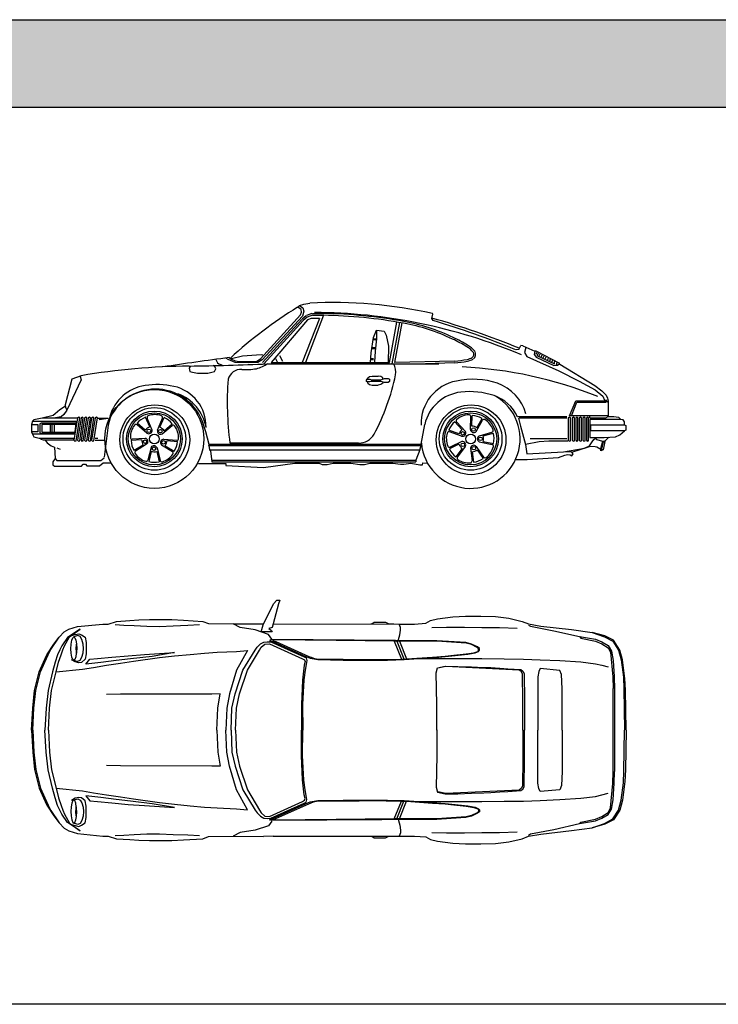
# Model space of a CAD drawing. Header units: millimetres. Extents: x 1343 to 64046, y 44602 to 77982.
# Tile 52 of 68: x 42634 to 47656, y 70903 to 77982. Entities that reach past the tile are written whole.
import ezdxf

# ---------------------------------------------------------------- set-up
doc = ezdxf.new("R2010")
doc.units = ezdxf.units.MM
doc.layers.add('L1', color=7, linetype='Continuous')

# ---------------------------------------------------------------- blocks, each defined once
blk = doc.blocks.new('A$C7AB76BE8')
for p, q in [((1663.9, 1575), (1739.9, 1727)), ((1774.5, 1727), (1736.1, 1582.3)), ((1739.9, 1727), (1762, 1752)), ((1762, 1752), (1784, 1752)), ((1784, 1752), (1774.5, 1727)), ((2916.9, 1619), (3027.4, 1632)), ((3027.4, 1632), (3119.4, 1638)), ((3119.4, 1638), (3229.9, 1638)), ((3229.9, 1638), (3334.4, 1635)), ((3334.4, 1635), (3429.4, 1622.5)), ((268.5, 1543.5), (329, 1562.5)), ((329, 1562.5), (512.5, 1581.5)), ((512.5, 1581.5), (550.5, 1581.5)), ((550.5, 1581.5), (610.5, 1600.1)), ((601, 1577.2), (664, 1574.1)), ((610.5, 1600.1), (705.5, 1605.7)), ((664, 1574.1), (737, 1569.8)), ((705.5, 1605.7), (772, 1610.8)), ((737, 1569.8), (828.5, 1565.5)), ((772, 1610.8), (847.5, 1613.9)), ((828.5, 1565.5), (920.5, 1564.6)), ((847.5, 1613.9), (920.5, 1613.9)), ((920.5, 1613.9), (1009, 1613.9)), ((920.5, 1564.6), (1017.2, 1569)), ((1009, 1613.9), (1091.5, 1608.7)), ((1017.2, 1569), (1123, 1572)), ((1091.5, 1608.7), (1230.5, 1600.1)), ((1123, 1572), (1206.3, 1578)), ((1230.5, 1600.1), (1271.9, 1585.4)), ((1271.9, 1585.4), (1448.9, 1582.8)), ((1448.9, 1582.8), (1667.8, 1583.2)), ((1499.5, 1556), (1448.9, 1582.8)), ((1651.4, 1524.5), (1663.9, 1575)), ((1736.1, 1582.3), (1729.6, 1556)), ((1736.1, 1582.8), (2641.4, 1581.1)), ((2438.9, 1581.9), (2445.4, 1581.9)), ((2445.4, 1581.9), (2461.4, 1594.4)), ((2461.4, 1594.4), (2543.4, 1594.4)), ((2543.4, 1594.4), (2568.9, 1581.9)), ((2568.9, 1581.9), (2603.4, 1581.9)), ((2641.4, 1581.1), (2753.2, 1581.5)), ((2650.9, 1557.3), (2641.4, 1581.1)), ((2753.2, 1581.5), (2834.4, 1587.5)), ((2834.4, 1587.5), (2866.4, 1606.5)), ((2866.4, 1606.5), (2916.9, 1619)), ((2878, 1555.4), (2982.5, 1558.8)), ((2982.5, 1558.8), (3112, 1558.8)), ((3112, 1558.8), (3235.5, 1555.4)), ((3429.4, 1622.5), (3527.4, 1600.5)), ((3527.4, 1600.5), (3571.8, 1582.3)), ((3571.8, 1582.3), (3660.3, 1566.8)), ((3571.8, 1573.7), (3587.4, 1565.1)), ((3587.4, 1565.1), (3754, 1533.6)), ((3660.3, 1566.8), (3881.8, 1540.9)), ((199, 1486.5), (234, 1524.5)), ((234, 1524.5), (268.5, 1543.5)), ((237, 1423.5), (272, 1489.5)), ((348.4, 1544.8), (259, 1483.9)), ((272, 1489.5), (348.4, 1544.8)), ((287.5, 1499), (313, 1505.5)), ((295.3, 1483), (303.5, 1489.5)), ((333.3, 1498.6), (303.5, 1489.5)), ((303.5, 1489.5), (310.9, 1483)), ((313, 1505.5), (338.5, 1511.5)), ((349.3, 1491.3), (333.3, 1498.6)), ((338.5, 1511.5), (359.6, 1503.8)), ((361.8, 1469.2), (349.3, 1491.3)), ((359.6, 1503.8), (384.7, 1486.5)), ((1607, 1539.2), (1499.5, 1556)), ((1701.9, 1507.2), (1607, 1539.2)), ((1730.4, 1524.5), (1651.4, 1524.5)), ((1727.4, 1473.1), (1701.9, 1507.2)), ((1729.6, 1556), (1705, 1549.5)), ((1705, 1549.5), (1723.5, 1534.4)), ((1723.5, 1534.4), (1730.4, 1524.5)), ((2638.4, 1470.5), (2647.9, 1502.5)), ((2647.9, 1502.5), (2650.9, 1537.9)), ((2650.9, 1537.9), (2650.9, 1557.3)), ((3235.5, 1555.4), (3363.3, 1555.4)), ((3363.3, 1555.4), (3491.5, 1551.9)), ((3754, 1533.6), (3938.8, 1491.7)), ((3881.8, 1540.9), (4030.3, 1521)), ((3938.8, 1491.7), (4052.8, 1472.3)), ((3938.8, 1491.7), (3948.3, 1480.9)), ((4120.8, 1496.3), (4030.3, 1521)), ((4030.3, 1521), (4118.9, 1490.4)), ((4118.9, 1490.4), (4178.4, 1458.4)), ((4182.3, 1464.5), (4120.8, 1496.3)), ((108.8, 1360), (161, 1435.6)), ((139, 1398), (199, 1486.5)), ((161, 1435.6), (199, 1486.5)), ((218, 1423.5), (202.1, 1395.4)), ((259, 1483.9), (218, 1423.5)), ((224.5, 1395.4), (237, 1423.5)), ((282.8, 1404), (284.1, 1436.9)), ((284.1, 1436.9), (288.8, 1464.5)), ((288.8, 1464.5), (295.3, 1483)), ((310.9, 1483), (317.8, 1464.5)), ((321.2, 1436.9), (316.9, 1404)), ((317.8, 1464.5), (322.1, 1439.4)), ((322.1, 1439.4), (324.2, 1404)), ((370.4, 1437.3), (361.8, 1469.2)), ((373.5, 1405.8), (370.4, 1437.3)), ((384.7, 1486.5), (391.2, 1448.5)), ((391.2, 1448.5), (392.5, 1417)), ((392.5, 1417), (392.5, 1398)), ((1622.1, 1415.3), (1645, 1439)), ((1645, 1439), (1668.7, 1452)), ((1651.4, 1415.3), (1676.9, 1437.3)), ((1668.7, 1452), (1693.7, 1454.1)), ((1676.9, 1437.3), (1709.3, 1439.4)), ((1693.7, 1454.1), (1720.9, 1453.3)), ((1709.3, 1439.4), (1946.3, 1331.9)), ((1727.4, 1470.5), (1709.7, 1464.1)), ((1709.7, 1464.1), (1734.3, 1455.8)), ((1720.9, 1453.3), (1959.3, 1344.9)), ((2913.9, 1461.5), (1727.4, 1470.5)), ((1741.2, 1467.5), (1731.7, 1464.1)), ((1731.7, 1464.1), (1756.8, 1455.8)), ((1734.3, 1455.8), (1970.1, 1348.3)), ((2189.8, 1462.8), (1741.2, 1467.5)), ((1756.8, 1455.8), (1992.5, 1348.3)), ((2606.9, 1458), (2189.8, 1462.8)), ((2638.4, 1458), (2606.9, 1458)), ((2606.9, 1458), (2658.3, 1329.8)), ((2625.4, 1458), (2676.8, 1330.6)), ((2638.4, 1458), (2638.4, 1470.5)), ((2913.9, 1458.4), (2638.4, 1458)), ((2644, 1458), (2695, 1331.5)), ((3122.4, 1447.6), (2913.9, 1461.5)), ((3122.8, 1443.8), (2913.9, 1458.4)), ((3163, 1437.7), (3122.4, 1447.6)), ((3161.2, 1433), (3122.8, 1443.8)), ((3201.8, 1413.1), (3161.2, 1433)), ((3206.1, 1416.6), (3163, 1437.7)), ((3219.1, 1406.6), (3206.1, 1416.6)), ((3948.3, 1480.9), (4052.8, 1459.3)), ((4052.8, 1472.3), (4099.9, 1452.8)), ((4052.8, 1459.3), (4099.9, 1439.9)), ((4099.9, 1452.8), (4144.3, 1426.1)), ((4099.9, 1439.9), (4144.3, 1411.4)), ((4144.3, 1426.1), (4168.1, 1386.8)), ((4178.4, 1458.4), (4219, 1394.5)), ((4228.5, 1394.5), (4182.3, 1464.5)), ((85.1, 1306), (108.8, 1360)), ((94.6, 1306), (118.3, 1360)), ((118.3, 1360), (139, 1398)), ((186.5, 1360.4), (169.2, 1306.5)), ((202.1, 1395.4), (186.5, 1360.4)), ((194.3, 1306.5), (211.6, 1360.4)), ((211.6, 1360.4), (224.5, 1395.4)), ((284.1, 1371.7), (282.8, 1404)), ((288.8, 1343.6), (284.1, 1371.7)), ((318.2, 1345.8), (311.3, 1326.8)), ((316.9, 1404), (322.5, 1372.1)), ((321.2, 1371.7), (318.2, 1345.8)), ((324.2, 1404), (321.2, 1371.7)), ((361.8, 1342.3), (370.4, 1374.2)), ((370.4, 1374.2), (373.5, 1405.8)), ((391.2, 1366), (384.7, 1328.1)), ((392.5, 1398), (391.2, 1366)), ((577.7, 1342.3), (695.1, 1353.5)), ((695.1, 1353.5), (812.5, 1361.7)), ((866.5, 1348.8), (711.9, 1330.6)), ((812.5, 1361.7), (1028, 1376)), ((1028, 1376), (866.5, 1348.8)), ((920.5, 1340.1), (1028, 1352.7)), ((1028, 1352.7), (1138.9, 1363)), ((1138.9, 1363), (1243, 1372.5)), ((1243, 1372.5), (1335, 1379)), ((1335, 1379), (1471.8, 1385)), ((1471.8, 1385), (1551.7, 1391.5)), ((1551.7, 1391.5), (1473.1, 1249.5)), ((1519.3, 1249.5), (1607, 1394.5)), ((1551.3, 1249.5), (1637.6, 1394.5)), ((1607, 1394.5), (1622.1, 1415.3)), ((1637.6, 1394.5), (1651.4, 1415.3)), ((1970.1, 1348.3), (1986, 1342.3)), ((1992.5, 1348.3), (2008.5, 1342.3)), ((2881.9, 1344), (2973.9, 1350.5)), ((2881.9, 1338.8), (2973.2, 1348.1)), ((2973.2, 1348.1), (3044.4, 1354.2)), ((2973.9, 1350.5), (3036, 1357.4)), ((3036, 1357.4), (3123.2, 1366)), ((3044.4, 1354.2), (3135.1, 1364.6)), ((3123.2, 1366), (3179.8, 1375.1)), ((3135.1, 1364.6), (3189, 1373.7)), ((3179.8, 1375.1), (3207, 1385)), ((3189, 1373.7), (3211.8, 1385)), ((3213.1, 1403.6), (3201.8, 1413.1)), ((3207, 1385), (3213.5, 1393.2)), ((3211.8, 1385), (3220.4, 1393.7)), ((3213.5, 1393.2), (3213.1, 1403.6)), ((3220.4, 1393.7), (3219.1, 1406.6)), ((4144.3, 1411.4), (4160.3, 1379)), ((4160.3, 1379), (4178.3, 1202.8)), ((4168.1, 1386.8), (4180.2, 1319.8)), ((4219, 1394.5), (4238.9, 1322.9)), ((4248.4, 1322.9), (4228.5, 1394.5)), ((55.3, 1236.5), (85.1, 1306)), ((64.8, 1236.5), (94.6, 1306)), ((169.2, 1306.5), (151.5, 1237)), ((177, 1237), (194.3, 1306.5)), ((313, 1309.1), (287.5, 1325)), ((295.3, 1326.3), (288.8, 1343.6)), ((303.5, 1320.7), (295.3, 1326.3)), ((311.3, 1326.8), (303.5, 1320.7)), ((303.5, 1320.7), (323.8, 1315.5)), ((338.5, 1303), (313, 1309.1)), ((323.8, 1315.5), (333.3, 1313.8)), ((333.3, 1313.8), (349.3, 1322)), ((359.6, 1305.6), (338.5, 1303)), ((349.3, 1322), (361.8, 1342.3)), ((384.7, 1328.1), (359.6, 1305.6)), ((390.3, 1293.1), (418.8, 1327.6)), ((498.7, 1304.3), (390.3, 1293.1)), ((418.8, 1327.6), (474.9, 1332.4)), ((444.3, 1269.8), (538, 1284.4)), ((474.9, 1332.4), (577.7, 1342.3)), ((607, 1318.1), (498.7, 1304.3)), ((538, 1284.4), (639.8, 1299.6)), ((711.9, 1330.6), (607, 1318.1)), ((639.8, 1299.6), (731.4, 1314.7)), ((731.4, 1314.7), (920.5, 1340.1)), ((1946.3, 1331.9), (1960.6, 1323.3)), ((1958.8, 1285.7), (1947.6, 1177.4)), ((1966.2, 1311.6), (1958.8, 1285.7)), ((1959.3, 1344.9), (1973.5, 1337.5)), ((1960.6, 1323.3), (1966.2, 1311.6)), ((1973.5, 1289.2), (1965.7, 1249.5)), ((1973.5, 1337.5), (1979.6, 1319)), ((1979.6, 1319), (1973.5, 1289.2)), ((1986, 1342.3), (2003.3, 1336.3)), ((2003.3, 1336.3), (2058.1, 1326.3)), ((2008.5, 1342.3), (2025.8, 1336.3)), ((2025.8, 1336.3), (2049.1, 1330.2)), ((2049.1, 1330.2), (2130.7, 1327.6)), ((2058.1, 1326.3), (2239.9, 1322)), ((2130.7, 1327.6), (2239.5, 1327.6)), ((2239.5, 1327.6), (2354.7, 1327.2)), ((2239.9, 1322), (2438.9, 1322)), ((2354.7, 1327.2), (2439.4, 1326.3)), ((2438.9, 1322), (2558.1, 1322)), ((2439.4, 1326.3), (2658.3, 1329.8)), ((2558.1, 1322), (2679, 1325.2)), ((2658.3, 1329.8), (2695.4, 1331.5)), ((2679, 1325.2), (2783.9, 1332.4)), ((2695.4, 1331.5), (2881.9, 1344)), ((2783.9, 1332.4), (2881.9, 1338.8)), ((2783.9, 1332.4), (3236.4, 1333.2)), ((2916.9, 1266.7), (2973.4, 1278.4)), ((2977.8, 1274.9), (2921.2, 1263.3)), ((2973.4, 1278.4), (3064.1, 1276.7)), ((3505.8, 1250.8), (2977.8, 1274.9)), ((3064.1, 1276.7), (3162.5, 1273.7)), ((3236.4, 1333.2), (3397.8, 1331.5)), ((3397.8, 1331.5), (3536.9, 1329.8)), ((3536.9, 1329.8), (3655.2, 1324.6)), ((3655.2, 1324.6), (3797.2, 1318.1)), ((3797.2, 1318.1), (3948.3, 1309.5)), ((3948.3, 1309.5), (4052.8, 1296.1)), ((4052.8, 1296.1), (4099.9, 1285.3)), ((4099.9, 1285.3), (4144.3, 1272.4)), ((4180.2, 1319.8), (4187.9, 1201.5)), ((4238.9, 1322.9), (4254.4, 1198.1)), ((4264.8, 1188.6), (4248.4, 1322.9)), ((22, 1103.5), (55.3, 1236.5)), ((31.5, 1103.5), (64.8, 1236.5)), ((151.5, 1237), (118.3, 1104)), ((143.8, 1104), (177, 1237)), ((177, 1237), (366.1, 1256.8)), ((366.1, 1256.8), (444.3, 1269.8)), ((1473.1, 1249.5), (1422.6, 1078.5)), ((1462.3, 1078.5), (1519.3, 1249.5)), ((1494.3, 1078.5), (1551.3, 1249.5)), ((1965.7, 1249.5), (1957.5, 1179.5)), ((2907.4, 1230.5), (2916.9, 1266.7)), ((2913.4, 1002.5), (2907.4, 1230.5)), ((3162.5, 1273.7), (3249.8, 1269.3)), ((3249.8, 1269.3), (3300.3, 1267.6)), ((3300.3, 1267.6), (3365.5, 1263.7)), ((3365.5, 1263.7), (3423.3, 1260.3)), ((3423.3, 1260.3), (3516.6, 1254.2)), ((3519.2, 1240), (3505.8, 1250.8)), ((3516.6, 1254.2), (3530, 1243)), ((3529.1, 1222.7), (3519.2, 1240)), ((3531.2, 1027.6), (3529.1, 1222.7)), ((3530, 1243), (3540.3, 1226.2)), ((3540.3, 1226.2), (3543.8, 1030.6)), ((3645.2, 1240.4), (3638.8, 1202)), ((3654.7, 1260.7), (3645.2, 1240.4)), ((3797.6, 1248.2), (3654.7, 1260.7)), ((3809.7, 1217.5), (3797.6, 1248.2)), ((3813.2, 1116.1), (3809.7, 1217.5)), ((1947.6, 1177.4), (1940.7, 1002.1)), ((1957.5, 1179.5), (1948.5, 1002.1)), ((3638.8, 1202), (3637.9, 1030.6)), ((4178.3, 1202.8), (4179.5, 1117.3)), ((4187.9, 1201.5), (4191, 1116.5)), ((4254.4, 1198.1), (4257.9, 1115.6)), ((4268.2, 1106.1), (4264.8, 1188.6)), ((7.8, 977), (22, 1103.5)), ((17.3, 977), (31.5, 1103.5)), ((118.3, 1104), (104.1, 977.5)), ((129.5, 977.5), (143.8, 1104)), ((639.8, 1075.9), (538, 1074.6)), ((1296.5, 1078.1), (639.8, 1075.9)), ((1354.4, 1078.5), (1296.5, 1078.1)), ((1338.8, 977), (1354.4, 1078.5)), ((1422.6, 1078.5), (1403.6, 977)), ((1440.3, 977), (1462.3, 1078.5)), ((1472.3, 977), (1494.3, 1078.5)), ((3813.2, 819), (3813.2, 1116.1)), ((4179.5, 520.7), (4179.5, 1117.3)), ((4191, 1116.5), (4191, 521.5)), ((4257.9, 1115.6), (4261.3, 819)), ((4273.9, 819.5), (4268.2, 1106.1)), ((1940.7, 1002.1), (1939.4, 819)), ((1948.5, 1002.1), (1949.3, 819)), ((2913.9, 818.6), (2913.4, 1002.5)), ((3531.2, 818.6), (3531.2, 1027.6)), ((3543.8, 1030.6), (3543.8, 819)), ((3637.9, 1030.6), (3637.9, 819)), ((0, 819), (7.8, 977)), ((9.1, 819), (17.3, 977)), ((104.1, 977.5), (96.3, 819)), ((121.8, 819), (129.5, 977.5)), ((1332.4, 819), (1338.8, 977)), ((1403.6, 977), (1397.1, 819)), ((1433.8, 819), (1440.3, 977)), ((1465.8, 819), (1472.3, 977)), ((0, 819), (7.8, 661)), ((9.1, 819), (17.3, 661)), ((104.1, 660.6), (96.3, 819)), ((121.8, 819), (129.5, 660.6)), ((1332.4, 819), (1338.8, 661)), ((1403.6, 661), (1397.1, 819)), ((1433.8, 819), (1440.3, 661)), ((1465.8, 819), (1472.3, 661)), ((1940.7, 636), (1939.4, 819)), ((1948.5, 636), (1949.3, 819)), ((2913.9, 819.5), (2913.4, 635.5)), ((3531.2, 819.5), (3531.2, 610.5)), ((3543.8, 607.5), (3543.8, 819)), ((3637.9, 607.5), (3637.9, 819)), ((3813.2, 819), (3813.2, 522)), ((4257.9, 522.4), (4261.3, 819)), ((4273.9, 818.6), (4268.2, 531.9)), ((7.8, 661), (22, 534.5)), ((17.3, 661), (31.5, 534.5)), ((118.3, 534.1), (104.1, 660.6)), ((129.5, 660.6), (143.8, 534.1)), ((1338.8, 661), (1354.4, 559.5)), ((1422.6, 559.5), (1403.6, 661)), ((1440.3, 661), (1462.3, 559.5)), ((1472.3, 661), (1494.3, 559.5)), ((1947.6, 460.7), (1940.7, 636)), ((1957.5, 458.5), (1948.5, 636)), ((2913.4, 635.5), (2907.4, 407.6)), ((3531.2, 610.5), (3529.1, 415.3)), ((3540.3, 411.9), (3543.8, 607.5)), ((3638.8, 436.1), (3637.9, 607.5)), ((22, 534.5), (55.3, 401.5)), ((31.5, 534.5), (64.8, 401.5)), ((151.5, 401.1), (118.3, 534.1)), ((143.8, 534.1), (177, 401.1)), ((639.8, 562.1), (538, 563.4)), ((1296.5, 560), (639.8, 562.1)), ((1354.4, 559.5), (1296.5, 560)), ((1473.1, 388.6), (1422.6, 559.5)), ((1462.3, 559.5), (1519.3, 388.6)), ((1494.3, 559.5), (1551.3, 388.6)), ((3813.2, 522), (3809.7, 420.5)), ((4178.3, 435.3), (4179.5, 520.7)), ((4187.9, 436.5), (4191, 521.5)), ((4254.4, 439.9), (4257.9, 522.4)), ((4268.2, 531.9), (4264.8, 449.4)), ((1958.8, 352.3), (1947.6, 460.7)), ((1965.7, 388.6), (1957.5, 458.5)), ((3645.2, 397.6), (3638.8, 436.1)), ((4160.3, 259), (4178.3, 435.3)), ((4180.2, 318.2), (4187.9, 436.5)), ((4238.9, 315.2), (4254.4, 439.9)), ((4264.8, 449.4), (4248.4, 315.2)), ((55.3, 401.5), (85.1, 332)), ((64.8, 401.5), (94.6, 332)), ((169.2, 331.6), (151.5, 401.1)), ((177, 401.1), (194.3, 331.6)), ((177, 401.1), (366.1, 381.2)), ((366.1, 381.2), (444.3, 368.3)), ((444.3, 368.3), (538, 353.6)), ((1551.7, 246.5), (1473.1, 388.6)), ((1519.3, 388.6), (1607, 243.5)), ((1551.3, 388.6), (1637.6, 243.5)), ((1973.5, 348.9), (1965.7, 388.6)), ((2907.4, 407.6), (2916.9, 371.3)), ((2916.9, 371.3), (2973.4, 359.6)), ((2977.8, 363.1), (2921.2, 374.8)), ((2973.4, 359.6), (3064.1, 361.4)), ((3505.8, 387.3), (2977.8, 363.1)), ((3064.1, 361.4), (3162.5, 364.4)), ((3162.5, 364.4), (3249.8, 368.7)), ((3249.8, 368.7), (3300.3, 370.4)), ((3300.3, 370.4), (3365.5, 374.3)), ((3365.5, 374.3), (3423.3, 377.8)), ((3423.3, 377.8), (3516.6, 383.8)), ((3519.2, 398.1), (3505.8, 387.3)), ((3516.6, 383.8), (3530, 395)), ((3529.1, 415.3), (3519.2, 398.1)), ((3530, 395), (3540.3, 411.9)), ((3654.7, 377.3), (3645.2, 397.6)), ((3797.6, 389.9), (3654.7, 377.3)), ((3809.7, 420.5), (3797.6, 389.9)), ((4099.9, 352.7), (4144.3, 365.7)), ((85.1, 332), (108.8, 278)), ((94.6, 332), (118.3, 278)), ((186.5, 277.6), (169.2, 331.6)), ((194.3, 331.6), (211.6, 277.6)), ((288.8, 294.5), (284.1, 266.4)), ((313, 329), (287.5, 313)), ((295.3, 311.7), (288.8, 294.5)), ((303.5, 317.3), (295.3, 311.7)), ((303.5, 317.3), (323.8, 322.5)), ((311.3, 311.3), (303.5, 317.3)), ((318.2, 292.3), (311.3, 311.3)), ((338.5, 335), (313, 329)), ((321.2, 266.4), (318.2, 292.3)), ((323.8, 322.5), (333.3, 324.2)), ((333.3, 324.2), (349.3, 316)), ((359.6, 332.4), (338.5, 335)), ((349.3, 316), (361.8, 295.7)), ((384.7, 310), (359.6, 332.4)), ((361.8, 295.7), (370.4, 263.8)), ((391.2, 272), (384.7, 310)), ((390.3, 345), (418.8, 310.4)), ((498.7, 333.7), (390.3, 345)), ((418.8, 310.4), (474.9, 305.7)), ((474.9, 305.7), (577.7, 295.7)), ((607, 319.9), (498.7, 333.7)), ((538, 353.6), (639.8, 338.5)), ((577.7, 295.7), (695.1, 284.5)), ((711.9, 307.4), (607, 319.9)), ((639.8, 338.5), (731.4, 323.4)), ((695.1, 284.5), (812.5, 276.3)), ((866.5, 289.3), (711.9, 307.4)), ((731.4, 323.4), (920.5, 297.9)), ((1028, 262.1), (866.5, 289.3)), ((920.5, 297.9), (1028, 285.4)), ((1028, 285.4), (1138.9, 275)), ((1709.3, 198.6), (1946.3, 306.1)), ((1720.9, 184.8), (1959.3, 293.2)), ((1734.3, 182.2), (1970.1, 289.7)), ((1756.8, 182.2), (1992.5, 289.7)), ((1946.3, 306.1), (1960.6, 314.7)), ((1966.2, 326.4), (1958.8, 352.3)), ((1959.3, 293.2), (1973.5, 300.5)), ((1960.6, 314.7), (1966.2, 326.4)), ((1970.1, 289.7), (1986, 295.7)), ((1979.6, 319.1), (1973.5, 348.9)), ((1973.5, 300.5), (1979.6, 319.1)), ((1986, 295.7), (2003.3, 301.8)), ((1992.5, 289.7), (2008.5, 295.7)), ((2003.3, 301.8), (2058.1, 311.7)), ((2008.5, 295.7), (2025.8, 301.8)), ((2025.8, 301.8), (2049.1, 307.8)), ((2049.1, 307.8), (2130.7, 310.4)), ((2058.1, 311.7), (2239.9, 316)), ((2130.7, 310.4), (2239.5, 310.4)), ((2239.5, 310.4), (2354.7, 310.9)), ((2239.9, 316), (2438.9, 316)), ((2354.7, 310.9), (2439.4, 311.7)), ((2438.9, 316), (2558.1, 316)), ((2439.4, 311.7), (2658.3, 308.3)), ((2558.1, 316), (2679, 312.8)), ((2606.9, 180), (2658.3, 308.3)), ((2625.4, 180), (2676.8, 307.4)), ((2644, 180), (2695, 306.5)), ((2658.3, 308.3), (2695.4, 306.5)), ((2679, 312.8), (2783.9, 305.7)), ((2695.4, 306.5), (2881.9, 294)), ((2783.9, 305.7), (3236.4, 304.8)), ((2783.9, 305.7), (2881.9, 299.2)), ((2881.9, 299.2), (2973.2, 290)), ((2881.9, 294), (2973.9, 287.5)), ((2973.2, 290), (3044.4, 283.9)), ((2973.9, 287.5), (3036, 280.6)), ((3044.4, 283.9), (3135.1, 273.4)), ((3236.4, 304.8), (3397.8, 306.5)), ((3397.8, 306.5), (3536.9, 308.3)), ((3536.9, 308.3), (3655.2, 313.4)), ((3655.2, 313.4), (3797.2, 319.9)), ((3797.2, 319.9), (3948.3, 328.6)), ((3948.3, 328.6), (4052.8, 341.9)), ((4052.8, 341.9), (4099.9, 352.7)), ((4168.1, 251.3), (4180.2, 318.2)), ((4219, 243.5), (4238.9, 315.2)), ((4248.4, 315.2), (4228.5, 243.5)), ((108.8, 278), (161, 202.5)), ((118.3, 278), (139, 240.1)), ((139, 240.1), (199, 151.5)), ((202.1, 242.6), (186.5, 277.6)), ((218, 214.6), (202.1, 242.6)), ((211.6, 277.6), (224.5, 242.6)), ((259, 154.1), (218, 214.6)), ((224.5, 242.6), (237, 214.6)), ((237, 214.6), (272, 148.5)), ((284.1, 266.4), (282.8, 234)), ((282.8, 234), (284.1, 201.2)), ((316.9, 234), (322.5, 266)), ((321.2, 201.2), (316.9, 234)), ((324.2, 234), (321.2, 266.4)), ((322.1, 198.6), (324.2, 234)), ((370.4, 263.8), (373.5, 232.3)), ((373.5, 232.3), (370.4, 200.8)), ((392.5, 240.1), (391.2, 272)), ((391.2, 189.5), (392.5, 221.1)), ((392.5, 221.1), (392.5, 240.1)), ((812.5, 276.3), (1028, 262.1)), ((1138.9, 275), (1243, 265.5)), ((1243, 265.5), (1335, 259)), ((1335, 259), (1471.8, 253)), ((1471.8, 253), (1551.7, 246.5)), ((1607, 243.5), (1622.1, 222.8)), ((1622.1, 222.8), (1645, 199)), ((1637.6, 243.5), (1651.4, 222.8)), ((1651.4, 222.8), (1676.9, 200.8)), ((3036, 280.6), (3123.2, 272)), ((3123.2, 272), (3179.8, 262.9)), ((3135.1, 273.4), (3189, 264.3)), ((3201.8, 224.9), (3161.2, 205.1)), ((3206.1, 221.5), (3163, 200.3)), ((3179.8, 262.9), (3207, 253)), ((3189, 264.3), (3211.8, 253)), ((3213.1, 234.4), (3201.8, 224.9)), ((3219.1, 231.4), (3206.1, 221.5)), ((3207, 253), (3213.5, 244.8)), ((3211.8, 253), (3220.4, 244.4)), ((3213.5, 244.8), (3213.1, 234.4)), ((3220.4, 244.4), (3219.1, 231.4)), ((4099.9, 198.2), (4144.3, 226.7)), ((4144.3, 226.7), (4160.3, 259)), ((4144.3, 212), (4168.1, 251.3)), ((4178.4, 179.6), (4219, 243.5)), ((4228.5, 243.5), (4182.3, 173.6)), ((161, 202.5), (199, 151.5)), ((199, 151.5), (234, 113.5)), ((348.4, 93.3), (259, 154.1)), ((272, 148.5), (348.4, 93.3)), ((284.1, 201.2), (288.8, 173.6)), ((288.8, 173.6), (295.3, 155)), ((295.3, 155), (303.5, 148.5)), ((303.5, 148.5), (310.9, 155)), ((333.3, 139.5), (303.5, 148.5)), ((310.9, 155), (317.8, 173.6)), ((317.8, 173.6), (322.1, 198.6)), ((349.3, 146.8), (333.3, 139.5)), ((361.8, 168.8), (349.3, 146.8)), ((359.6, 134.3), (384.7, 151.5)), ((370.4, 200.8), (361.8, 168.8)), ((384.7, 151.5), (391.2, 189.5)), ((1645, 199), (1668.7, 186.1)), ((1668.7, 186.1), (1693.7, 183.9)), ((1676.9, 200.8), (1709.3, 198.6)), ((1693.7, 183.9), (1720.9, 184.8)), ((1727.4, 164.9), (1701.9, 130.8)), ((1709.7, 174), (1734.3, 182.2)), ((1727.4, 167.5), (1709.7, 174)), ((2913.9, 176.6), (1727.4, 167.5)), ((1731.7, 174), (1756.8, 182.2)), ((1741.2, 170.5), (1731.7, 174)), ((2189.8, 175.3), (1741.2, 170.5)), ((2606.9, 180), (2189.8, 175.3)), ((2638.4, 180), (2606.9, 180)), ((2638.4, 180), (2638.4, 167.5)), ((2913.9, 179.6), (2638.4, 180)), ((2638.4, 167.5), (2647.9, 135.6)), ((3122.8, 194.3), (2913.9, 179.6)), ((3122.4, 190.4), (2913.9, 176.6)), ((3163, 200.3), (3122.4, 190.4)), ((3161.2, 205.1), (3122.8, 194.3)), ((3754, 104.5), (3938.8, 146.4)), ((3938.8, 146.4), (4052.8, 165.8)), ((3938.8, 146.4), (3948.3, 157.2)), ((3948.3, 157.2), (4052.8, 178.7)), ((4030.3, 117), (4118.9, 147.7)), ((4120.8, 141.8), (4030.3, 117)), ((4052.8, 178.7), (4099.9, 198.2)), ((4052.8, 165.8), (4099.9, 185.2)), ((4099.9, 185.2), (4144.3, 212)), ((4118.9, 147.7), (4178.4, 179.6)), ((4182.3, 173.6), (4120.8, 141.8)), ((234, 113.5), (268.5, 94.6)), ((268.5, 94.6), (329, 75.6)), ((287.5, 139), (313, 132.5)), ((313, 132.5), (338.5, 126.5)), ((329, 75.6), (512.5, 56.6)), ((338.5, 126.5), (359.6, 134.3)), ((737, 68.2), (828.5, 72.5)), ((828.5, 72.5), (920.5, 73.4)), ((920.5, 73.4), (1017.2, 69.1)), ((1499.5, 82), (1448.9, 55.3)), ((1607, 98.9), (1499.5, 82)), ((1701.9, 130.8), (1607, 98.9)), ((2650.9, 80.7), (2641.4, 57)), ((2647.9, 135.6), (2650.9, 100.2)), ((2650.9, 100.2), (2650.9, 80.7)), ((2878, 82.7), (2982.5, 79.2)), ((2982.5, 79.2), (3112, 79.2)), ((3112, 79.2), (3235.5, 82.7)), ((3235.5, 82.7), (3363.3, 82.7)), ((3363.3, 82.7), (3491.5, 86.1)), ((3571.8, 64.3), (3587.4, 73)), ((3571.8, 55.7), (3660.3, 71.2)), ((3587.4, 73), (3754, 104.5)), ((3660.3, 71.2), (3881.8, 97.1)), ((3881.8, 97.1), (4030.3, 117)), ((512.5, 56.6), (550.5, 56.6)), ((550.5, 56.6), (610.5, 38)), ((601, 60.9), (664, 63.9)), ((610.5, 38), (705.5, 32.4)), ((664, 63.9), (737, 68.2)), ((705.5, 32.4), (772, 27.2)), ((772, 27.2), (847.5, 24.2)), ((847.5, 24.2), (920.5, 24.2)), ((920.5, 24.2), (1009, 24.2)), ((1009, 24.2), (1091.5, 29.4)), ((1017.2, 69.1), (1123, 66.1)), ((1091.5, 29.4), (1230.5, 38)), ((1123, 66.1), (1206.3, 60)), ((1230.5, 38), (1271.9, 52.7)), ((1271.9, 52.7), (1448.9, 55.3)), ((1448.9, 55.3), (1667.8, 54.8)), ((1736.1, 55.3), (1667.8, 54.8)), ((1736.1, 55.3), (2641.4, 57)), ((2438.9, 56.1), (2445.4, 56.1)), ((2445.4, 56.1), (2461.4, 43.6)), ((2461.4, 43.6), (2543.4, 43.6)), ((2543.4, 43.6), (2568.9, 56.1)), ((2568.9, 56.1), (2603.4, 56.1)), ((2641.4, 57), (2753.2, 56.6)), ((2753.2, 56.6), (2834.4, 50.5)), ((2834.4, 50.5), (2866.4, 31.5)), ((2866.4, 31.5), (2916.9, 19)), ((2916.9, 19), (3027.4, 6)), ((3027.4, 6), (3119.4, 0)), ((3119.4, 0), (3229.9, 0)), ((3229.9, 0), (3334.4, 3)), ((3334.4, 3), (3429.4, 15.5)), ((3429.4, 15.5), (3527.4, 37.6)), ((3527.4, 37.6), (3571.8, 55.7))]:
    blk.add_line(p, q)
blk = doc.blocks.new('A$C2E031C02')
for p, q in [((1914.5, 1301.8), (1924.8, 1314.8)), ((1936.8, 1285.9), (1914.5, 1301.8)), ((1924.8, 1314.8), (1957.3, 1325.4)), ((1924.8, 1314.8), (1949.5, 1298.6)), ((1939.9, 1266.8), (1936.8, 1285.9)), ((1949.5, 1298.6), (1955.8, 1273.2)), ((1957.3, 1325.4), (1999.3, 1331.8)), ((1644.7, 930.3), (1933.6, 1247.8)), ((1946.3, 1238.3), (1657.4, 923.9)), ((1943.2, 1215), (1660.6, 903.9)), ((1952.6, 1206.5), (1670.1, 895.4)), ((1984.4, 1212.9), (1721.8, 904.9)), ((1933.6, 1247.8), (1939.9, 1266.8)), ((1972.8, 1241.4), (1944.2, 1216)), ((2070.1, 1222.4), (1945.1, 904.9)), ((1955.8, 1273.2), (1946.3, 1238.3)), ((1981.2, 1231.9), (1952.6, 1206.5)), ((2098.7, 1244.6), (1969.3, 904.9)), ((2015.3, 1256.6), (1977.2, 1243.9)), ((2019.3, 1244.6), (1981.2, 1231.9)), ((2009.8, 1222.4), (1984.4, 1212.9)), ((2041.5, 1222.4), (2009.8, 1222.4)), ((2019.3, 1257.3), (2057.4, 1257.3)), ((2019.3, 1244.6), (2057.4, 1244.6)), ((2070.1, 1222.4), (2041.5, 1222.4)), ((2057.4, 1257.3), (2098.7, 1257.3)), ((2057.4, 1244.6), (2098.7, 1244.6)), ((2875.9, 1222.5), (2884.1, 1252.7)), ((2886.1, 1207.1), (2875.9, 1222.5)), ((2884.1, 1252.7), (2882, 1256.7)), ((2457.5, 1085.9), (2479.7, 1136.7)), ((2479.7, 1136.7), (2479.7, 1076.3)), ((2479.7, 1136.7), (2533.7, 1130.3)), ((2572.9, 904.9), (2626.1, 1195.8)), ((2591.8, 896), (2646, 1192.4)), ((2611.1, 905.5), (2663, 1189.3)), ((2441.6, 974.7), (2457.5, 1085.9)), ((2457.5, 1076.3), (2476.5, 1076.3)), ((2457.5, 1070), (2476.5, 1070)), ((2479.7, 1076.3), (2470.2, 987.4)), ((2533.7, 1130.3), (2549.5, 1101.7)), ((2549.5, 1101.7), (2565.4, 1022.4)), ((2447.9, 1012.8), (2467, 1012.8)), ((2447.9, 1006.5), (2467, 1006.5)), ((2565.4, 1022.4), (2562.2, 904.9)), ((3502.8, 997.5), (3482.1, 995.5)), ((3502.8, 997.5), (3515.7, 1026.3)), ((3531.4, 1025.8), (3515.7, 1026.3)), ((3531.4, 1025.8), (3616.3, 987.4)), ((3552.8, 1012.8), (3543.3, 977.9)), ((1324, 927.1), (1336.7, 901.7)), ((1412.9, 927.1), (1397, 936.6)), ((1463.7, 904.9), (1412.9, 927.1)), ((1436.3, 934), (1515.7, 953.1)), ((1515.7, 953.1), (1649.1, 962.6)), ((1619.3, 914.4), (1644.7, 930.3)), ((1657.4, 923.9), (1625.6, 904.9)), ((1649.1, 962.6), (1661.8, 959.4)), ((1753, 933.7), (1768.5, 904.9)), ((1781.2, 955.7), (1803.4, 914.4)), ((2435.2, 904.9), (2441.6, 974.7)), ((2438.4, 933.5), (2457.5, 933.5)), ((2438.4, 927.1), (2457.5, 927.1)), ((2470.2, 987.4), (2463.8, 908.1)), ((3543.3, 977.9), (3559.2, 949.3)), ((3559.2, 949.3), (3791, 844.6)), ((3616.3, 987.4), (3613.2, 962)), ((3613.2, 962), (3625.9, 943)), ((3625.9, 987.4), (3616.3, 987.4)), ((3797.3, 898.5), (3625.9, 987.4)), ((3625.9, 943), (3752.9, 882.7)), ((3626.4, 964.2), (3632.7, 980.1)), ((3630.7, 955.9), (3757.7, 895.6)), ((3636.5, 958.9), (3642.8, 974.8)), ((3648.7, 952), (3655, 967.8)), ((3662.9, 944.1), (3669.2, 959.9)), ((3677.7, 937.8), (3684.1, 953.6)), ((3692.5, 930.3), (3698.9, 946.2)), ((3708.4, 920.8), (3714.8, 936.6)), ((3724.3, 914.4), (3730.6, 930.3)), ((3740.2, 908.1), (3746.5, 923.9)), ((1139.8, 876.3), (1133.5, 863.6)), ((1133.5, 863.6), (1136.7, 841.4)), ((1317.6, 876.3), (1304.9, 882.7)), ((1314.5, 841.4), (1324, 860.4)), ((1324, 860.4), (1317.6, 876.3)), ((1336.7, 901.7), (1346.2, 895.4)), ((1346.2, 895.4), (1368.4, 889)), ((1555.8, 901.7), (1463.7, 904.9)), ((1514.5, 911.2), (1619.3, 914.4)), ((1625.6, 904.9), (1555.8, 901.7)), ((1695.5, 895.4), (2927.4, 895.4)), ((1721.8, 904.9), (2572.9, 904.9)), ((3040.3, 914.8), (2611.1, 905.5)), ((3041, 902.1), (2830.6, 895.4)), ((3752.9, 882.7), (3781.4, 885.8)), ((3756, 898.5), (3762.4, 914.4)), ((3772, 889), (3778.4, 904.9)), ((3781.4, 885.8), (3797.3, 898.5)), ((3797.3, 892.2), (4048.1, 739.8)), ((288.9, 784.2), (241.3, 600.1)), ((355.6, 781.1), (254, 562)), ((355.6, 809.6), (288.9, 784.2)), ((349.3, 803.3), (355.6, 781.1)), ((1136.7, 841.4), (1155.7, 835)), ((1155.7, 835), (1193.8, 828.7)), ((1193.8, 828.7), (1266.8, 828.7)), ((1266.8, 828.7), (1295.4, 835)), ((1295.4, 835), (1314.5, 841.4)), ((2406.7, 777.9), (2413, 784.2)), ((2413, 784.2), (2416.2, 793.8)), ((2413, 784.2), (2432.1, 784.2)), ((2416.2, 793.8), (2428.9, 803.3)), ((2428.9, 803.3), (2447.9, 806.5)), ((2432.1, 784.2), (2441.6, 781.1)), ((2441.6, 781.1), (2511.4, 781.1)), ((2447.9, 806.5), (2492.4, 806.5)), ((2511.4, 803.3), (2492.4, 806.5)), ((2524.1, 793.8), (2511.4, 803.3)), ((2511.4, 781.1), (2536.8, 790.6)), ((2526, 787.1), (2524.1, 793.8)), ((2536.8, 790.6), (2562.2, 790.6)), ((2562.2, 790.6), (2571.8, 784.2)), ((2571.8, 784.2), (2571.8, 768.4)), ((3791, 844.6), (3937, 771.5)), ((2406.7, 768.4), (2406.7, 777.9)), ((2413, 765.2), (2406.7, 768.4)), ((2432.1, 765.2), (2413, 765.2)), ((2413, 765.2), (2416.2, 755.7)), ((2416.2, 755.7), (2428.9, 746.1)), ((2428.9, 746.1), (2447.9, 743)), ((2441.6, 768.4), (2432.1, 765.2)), ((2511.4, 768.4), (2441.6, 768.4)), ((2447.9, 743), (2492.4, 743)), ((2511.4, 746.1), (2492.4, 743)), ((2536.8, 762), (2511.4, 768.4)), ((2524.1, 755.7), (2511.4, 746.1)), ((2527.3, 765.2), (2524.1, 755.7)), ((2562.2, 762), (2536.8, 762)), ((2571.8, 768.4), (2562.2, 762)), ((3937, 771.5), (4051.3, 708)), ((4048.1, 739.8), (4098.9, 701.7)), ((4051.3, 708), (4105.3, 663.6)), ((4098.9, 701.7), (4130.7, 669.9)), ((4105.3, 663.6), (4118, 635)), ((4130.7, 669.9), (4140.2, 647.7)), ((4140.2, 647.7), (4143.4, 628.7)), ((244.5, 590.6), (203.2, 565.2)), ((241.3, 600.1), (244.5, 581)), ((244.5, 581), (254, 565.2)), ((3867.2, 520.7), (3911.6, 628.7)), ((3879.9, 520.7), (3920.4, 619.1)), ((3911.6, 628.7), (4130.7, 628.7)), ((3920.4, 619.1), (4130.7, 619.1)), ((4118, 635), (4137, 635)), ((4130.7, 628.7), (4143.4, 619.1)), ((4143.4, 628.7), (4143.4, 517.5)), ((76.2, 504.8), (15.9, 492.1)), ((155.6, 523.9), (76.2, 504.8)), ((330.2, 504.8), (76.2, 504.8)), ((168.3, 536.6), (155.6, 523.9)), ((203.2, 565.2), (168.3, 536.6)), ((212.7, 514.4), (171.5, 508)), ((231.8, 530.2), (212.7, 514.4)), ((254, 562), (231.8, 530.2)), ((330.2, 504.8), (304.8, 346.1)), ((320.7, 342.9), (346.1, 508)), ((339.7, 511.2), (330.2, 504.8)), ((355.6, 504.8), (330.2, 346.1)), ((346.1, 508), (339.7, 511.2)), ((346.1, 342.9), (371.5, 508)), ((365.1, 511.2), (355.6, 504.8)), ((381, 504.8), (355.6, 346.1)), ((371.5, 508), (365.1, 511.2)), ((371.5, 342.9), (396.9, 508)), ((390.5, 511.2), (381, 504.8)), ((406.4, 504.8), (381, 346.1)), ((396.9, 508), (390.5, 511.2)), ((396.9, 342.9), (422.3, 508)), ((415.9, 511.2), (406.4, 504.8)), ((431.8, 504.8), (406.4, 346.1)), ((422.3, 508), (415.9, 511.2)), ((422.3, 342.9), (447.7, 508)), ((441.3, 511.2), (431.8, 504.8)), ((457.2, 504.8), (431.8, 346.1)), ((447.7, 508), (441.3, 511.2)), ((447.7, 342.9), (473.1, 508)), ((466.7, 511.2), (457.2, 504.8)), ((473.1, 508), (466.7, 511.2)), ((473.1, 504.8), (549.3, 504.8)), ((485.8, 495.3), (549.3, 504.8)), ((565.2, 508), (549.3, 454)), ((848.8, 441.5), (819.1, 511.4)), ((866.2, 419.5), (831.1, 505.6)), ((905.5, 419.5), (940.6, 505.6)), ((922.2, 439), (951.9, 509)), ((3154.6, 423.4), (3157, 516.4)), ((3163.4, 447.6), (3166.4, 523.6)), ((3201.7, 435.7), (3237.7, 502.7)), ((3848.1, 514.4), (3492.5, 514.4)), ((3498.9, 504.8), (3514.7, 447.7)), ((3848.1, 504.8), (3505.2, 504.8)), ((3867.2, 511.2), (3857.6, 504.8)), ((3857.6, 504.8), (3857.6, 346.1)), ((4143.4, 520.7), (3867.2, 520.7)), ((3873.5, 508), (3867.2, 511.2)), ((3873.5, 342.9), (3873.5, 508)), ((3895.7, 511.2), (3886.2, 504.8)), ((3886.2, 504.8), (3886.2, 346.1)), ((3902.1, 508), (3895.7, 511.2)), ((3902.1, 342.9), (3902.1, 508)), ((3921.1, 511.2), (3911.6, 504.8)), ((3911.6, 504.8), (3911.6, 346.1)), ((3927.5, 508), (3921.1, 511.2)), ((3927.5, 342.9), (3927.5, 508)), ((3946.5, 511.2), (3937, 504.8)), ((3937, 504.8), (3937, 346.1)), ((3952.9, 508), (3946.5, 511.2)), ((3952.9, 342.9), (3952.9, 508)), ((3971.9, 511.2), (3962.4, 504.8)), ((3962.4, 504.8), (3962.4, 346.1)), ((3978.3, 508), (3971.9, 511.2)), ((3978.3, 342.9), (3978.3, 508)), ((3997.3, 511.2), (3987.8, 504.8)), ((3987.8, 504.8), (3987.8, 346.1)), ((4003.7, 508), (3997.3, 511.2)), ((4003.7, 342.9), (4003.7, 508)), ((4013.2, 508), (4013.2, 520.7)), ((4013.2, 508), (4127.5, 508)), ((4127.5, 508), (4143.4, 517.5)), ((4143.4, 517.5), (4184.7, 517.5)), ((4184.7, 517.5), (4219.6, 511.2)), ((4219.6, 511.2), (4235.5, 495.3)), ((6.4, 482.6), (0, 460.4)), ((0, 460.4), (0, 406.4)), ((0, 460.4), (44.5, 460.4)), ((15.9, 492.1), (6.4, 482.6)), ((6.4, 482.6), (320.7, 482.6)), ((44.5, 460.4), (44.5, 406.4)), ((69.9, 469.9), (60.3, 463.6)), ((60.3, 463.6), (60.3, 400.1)), ((314.3, 469.9), (69.9, 469.9)), ((314.3, 460.4), (73, 460.4)), ((73, 460.4), (73, 403.2)), ((133.4, 460.4), (133.4, 403.2)), ((146.1, 460.4), (146.1, 403.2)), ((161.9, 460.4), (161.9, 403.2)), ((320.7, 482.6), (308, 390.5)), ((549.3, 454), (520.7, 225.4)), ((828.9, 397), (757.9, 457.1)), ((815.6, 419), (758.2, 468.9)), ((938.3, 391), (1009.4, 451)), ((953.8, 414.3), (1011.2, 464.2)), ((1231.9, 466.7), (1251, 409.6)), ((2800.4, 317.5), (2825.8, 460.4)), ((3093.9, 423.9), (3041.3, 478.8)), ((3117.9, 409.5), (3054.6, 477.6)), ((3195.5, 408.4), (3240.7, 489.7)), ((3514.7, 447.7), (3549.7, 314.3)), ((4235.5, 495.3), (4013.2, 495.3)), ((4013.2, 495.3), (4013.2, 365.1)), ((4019.6, 412.8), (4019.6, 457.2)), ((4019.6, 457.2), (4260.9, 457.2)), ((4251.3, 492.1), (4235.5, 495.3)), ((4260.9, 479.4), (4251.3, 492.1)), ((4260.9, 457.2), (4260.9, 479.4)), ((4260.9, 457.2), (4270.4, 450.9)), ((4270.4, 450.9), (4270.4, 419.1)), ((0, 406.4), (6.4, 390.5)), ((44.5, 406.4), (0, 406.4)), ((308, 390.5), (6.4, 390.5)), ((6.4, 390.5), (15.9, 371.5)), ((15.9, 371.5), (54, 362)), ((54, 362), (301.6, 362)), ((60.3, 400.1), (69.9, 393.7)), ((69.9, 352.4), (63.5, 362)), ((69.9, 393.7), (308, 393.7)), ((73, 403.2), (308, 403.2)), ((301.6, 362), (298.5, 346.1)), ((457.2, 362), (476.3, 362)), ((816.8, 359.7), (724, 352.9)), ((1251, 409.6), (1273.2, 317.5)), ((3070.8, 391.1), (2999.4, 417.4)), ((3091, 375.3), (3003.3, 406.3)), ((3220.1, 377.8), (3309.2, 404.3)), ((3245.7, 376.9), (3318.9, 397.6)), ((3848.1, 355.6), (3584.6, 355.6)), ((4013.2, 365.1), (4114.8, 365.1)), ((4260.9, 412.8), (4019.6, 412.8)), ((4041.8, 352.4), (4054.5, 362)), ((4054.5, 362), (4060.8, 352.4)), ((4114.8, 365.1), (4197.4, 371.5)), ((4121.2, 339.7), (4149.7, 368.3)), ((4197.4, 371.5), (4229.1, 384.2)), ((4229.1, 384.2), (4260.9, 412.8)), ((4270.4, 419.1), (4260.9, 412.8)), ((85.7, 346.1), (69.9, 352.4)), ((298.5, 346.1), (85.7, 346.1)), ((98.4, 346.1), (111.1, 327)), ((111.1, 327), (139.7, 304.8)), ((139.7, 304.8), (165.1, 295.3)), ((165.1, 295.3), (168.3, 215.9)), ((180.7, 292.4), (206.1, 282.9)), ((304.8, 346.1), (311.2, 339.7)), ((311.2, 339.7), (320.7, 342.9)), ((330.2, 346.1), (336.6, 339.7)), ((336.6, 339.7), (346.1, 342.9)), ((355.6, 346.1), (362, 339.7)), ((362, 339.7), (371.5, 342.9)), ((381, 346.1), (387.4, 339.7)), ((387.4, 339.7), (396.9, 342.9)), ((406.4, 346.1), (412.8, 339.7)), ((412.8, 339.7), (422.3, 342.9)), ((431.8, 346.1), (438.2, 339.7)), ((438.2, 339.7), (447.7, 342.9)), ((457.2, 346.1), (527.1, 346.1)), ((790.5, 349.9), (714.8, 343.3)), ((801.6, 311.4), (736.5, 272.2)), ((826.6, 317.3), (747.6, 268.3)), ((858.4, 294.2), (836.2, 203.9)), ((901.8, 290.5), (924, 200.2)), ((933.5, 313.6), (1012.6, 264.5)), ((950.5, 353.7), (1043.2, 346.9)), ((960.5, 306), (1025.7, 266.9)), ((974.2, 343.8), (1049.9, 337.1)), ((1273.2, 317.5), (2800.4, 317.5)), ((1273.2, 308), (1276.4, 317.5)), ((1273.2, 308), (2800.4, 308)), ((1273.2, 308), (1279.5, 276.2)), ((2350.8, 326), (1425.3, 326)), ((2790.8, 276.2), (2800.4, 308)), ((2800.4, 308), (2800.4, 317.5)), ((3071.8, 317.7), (3003.3, 284.6)), ((3092.9, 336.1), (3008.6, 296.9)), ((3095.9, 285.6), (3048.8, 225.8)), ((3117.1, 300), (3060.6, 226.1)), ((3155, 289.6), (3166.2, 197.3)), ((3196.9, 301.5), (3249.6, 224.9)), ((3218.4, 334.3), (3309.7, 316.5)), ((3246.3, 336.8), (3321.1, 323.3)), ((3648.1, 333.4), (3549.7, 314.3)), ((3549.7, 314.3), (3559.2, 247.7)), ((3717.9, 339.7), (3648.1, 333.4)), ((3854.5, 339.7), (3717.9, 339.7)), ((3822.7, 263.5), (3975.1, 288.9)), ((3857.6, 346.1), (3864, 339.7)), ((3864, 339.7), (3873.5, 342.9)), ((3883, 260.4), (4010, 301.6)), ((3886.2, 346.1), (3892.6, 339.7)), ((3892.6, 339.7), (3902.1, 342.9)), ((3911.6, 346.1), (3918, 339.7)), ((3918, 339.7), (3927.5, 342.9)), ((3937, 346.1), (3943.4, 339.7)), ((3943.4, 339.7), (3952.9, 342.9)), ((3962.4, 346.1), (3968.8, 339.7)), ((3968.8, 339.7), (3978.3, 342.9)), ((3975.1, 288.9), (4010, 304.8)), ((3987.8, 346.1), (3994.2, 339.7)), ((3994.2, 339.7), (4003.7, 342.9)), ((4010, 304.8), (4029.1, 333.4)), ((4051.3, 298.5), (4013.2, 301.6)), ((4029.1, 333.4), (4041.8, 352.4)), ((4064, 295.3), (4051.3, 298.5)), ((4060.8, 352.4), (4105.3, 339.7)), ((4092.6, 279.4), (4064, 295.3)), ((4092.6, 285.8), (4105.3, 339.7)), ((4092.6, 269.9), (4092.6, 285.8)), ((4098.9, 282.6), (4111.6, 333.4)), ((4105.3, 339.7), (4118, 342.9)), ((4121.2, 336.6), (4108.5, 276.2)), ((4111.6, 333.4), (4114.8, 336.6)), ((4118, 342.9), (4121.2, 336.6)), ((168.3, 215.9), (152.4, 190.5)), ((168.3, 215.9), (181, 200)), ((498.5, 200), (520.7, 219.1)), ((859.6, 266.2), (842.5, 192.2)), ((899.7, 264.9), (916.8, 190.8)), ((1279.5, 276.2), (2790.8, 276.2)), ((1279.5, 276.2), (1285.9, 269.9)), ((1285.9, 269.9), (1295.4, 190.5)), ((2790.8, 276.2), (2762.3, 203.2)), ((3166, 263.9), (3176.3, 188.5)), ((3204, 276.8), (3246.2, 213.6)), ((3559.2, 247.7), (3822.7, 263.5)), ((3562.4, 206.4), (3787.8, 222.3)), ((3787.8, 222.3), (3832.2, 238.1)), ((3832.2, 238.1), (3851.3, 244.5)), ((3883, 260.4), (3838.6, 263.5)), ((3851.3, 244.5), (3870.3, 241.3)), ((3870.3, 241.3), (3883, 235)), ((3892.6, 247.7), (3883, 260.4)), ((3883, 235), (3892.6, 247.7)), ((4108.5, 276.2), (4092.6, 269.9)), ((4098.9, 282.6), (4102.1, 276.2)), ((152.4, 190.5), (152.4, 168.3)), ((152.4, 168.3), (165.1, 158.8)), ((165.1, 158.8), (358.8, 158.8)), ((181, 200), (498.5, 200)), ((358.8, 158.8), (371.5, 174.6)), ((371.5, 174.6), (387.4, 174.6)), ((387.4, 174.6), (396.9, 161.9)), ((396.9, 161.9), (489, 161.9)), ((489, 161.9), (514.4, 184.2)), ((514.4, 184.2), (568.3, 184.2)), ((1200.2, 177.8), (1397, 177.8)), ((1295.4, 203.2), (2762.3, 203.2)), ((1295.4, 190.5), (2762.3, 190.5)), ((1397, 177.8), (1397, 165.1)), ((1397, 165.1), (1666.9, 149.2)), ((1666.9, 149.2), (1892.3, 181)), ((1892.3, 181), (2066.9, 181)), ((2066.9, 181), (2089.2, 171.5)), ((2089.2, 171.5), (2124.1, 171.5)), ((2124.1, 171.5), (2168.5, 181)), ((2168.5, 181), (2295.5, 181)), ((2295.5, 181), (2359, 171.5)), ((2359, 171.5), (2394, 171.5)), ((2394, 171.5), (2432.1, 181)), ((2432.1, 181), (2597.2, 181)), ((2597.2, 181), (2651.1, 174.6)), ((2651.1, 174.6), (2676.5, 174.6)), ((2676.5, 174.6), (2727.3, 181)), ((2727.3, 181), (2790.8, 168.3)), ((2762.3, 203.2), (2762.3, 190.5)), ((2790.8, 168.3), (2809.9, 168.3)), ((2809.9, 168.3), (2813.1, 184.2)), ((2813.1, 184.2), (2848, 181)), ((3479.8, 206.4), (3562.4, 206.4))]:
    blk.add_line(p, q)
for centre, radius in [((882.7, 355.6), 355.6), ((885.8, 349.3), 250.8), ((882.7, 355.6), 225.4), ((3159.1, 349.3), 250.8), ((3156, 355.6), 225.4), ((882.7, 355.6), 200), ((882.7, 355.6), 187.3), ((3156, 355.6), 200), ((3156, 355.6), 187.3), ((843.3, 414), 12.7), ((3176.9, 422.9), 12.7), ((882.7, 355.6), 34.9), ((926, 411.1), 12.7), ((3098.4, 396.3), 12.7), ((3156, 355.6), 34.9), ((3226.4, 356.5), 12.7), ((814.9, 336.2), 12.7), ((880.2, 285.2), 12.7), ((948.8, 331.5), 12.7), ((3099.5, 313.5), 12.7), ((3178.6, 288.9), 12.7)]:
    blk.add_circle(centre, radius)
for centre, radius, start, end in [((3646.8, -1493.5), 3290.2, 121.83378, 132.38698), ((2169.9, -1887.8), 3224.2, 77.24049, 93.03262), ((2013.1, -2617.2), 3882.2, 67.14275, 89.71418), ((2040.3, -2260), 3505.1, 79.59524, 89.04626), ((2040.3, -2260), 3517.8, 79.59524, 89.04626), ((1276.4, -4424.1), 5871, 67.69221, 74.17568), ((1065.7, -4866.8), 6340.8, 67.59928, 73.31646), ((2419.2, -196.6), 1407.2, 64.46648, 79.59524), ((2419.2, -196.6), 1419.9, 64.46648, 79.59524), ((2682.1, 311.5), 835.6, 57.76432, 65.71307), ((2682.1, 311.5), 848.3, 57.76432, 65.71307), ((3041.3, 866.5), 174.7, 39.43472, 60.32324), ((3041.3, 866.5), 187.4, 39.43472, 60.32324), ((3718.9, -17172.6), 18257.8, 97.23591, 98.74281), ((1510.1, 1069.8), 158.6, 235.03045, 271.57106), ((2996.4, 1565.4), 652, 273.85811, 281.84648), ((3091.8, 1092.8), 170, 283.07757, 296.66619), ((3091.8, 1092.8), 182.7, 283.07757, 296.66619), ((3151.5, 963.8), 28.3, 306.02129, 28.95965), ((3151.5, 963.8), 41, 306.02129, 28.95965), ((1195.2, -4173.7), 5053.6, 90.69937, 99.56296), ((919.5, 18409.6), 17531.5, 270.69937, 272.53681), ((1502.8, 761.8), 92.7, 84.73055, 165.99438), ((1534, 1346.7), 493.1, 267.35883, 279.57762), ((1563.1, 1083.6), 229.4, 283.34438, 306.20591), ((2504.6, 838.8), 113.9, 348.42293, 29.75763), ((2996.4, 1565.4), 664.7, 273.85811, 281.84648), ((2947.9, -2143.1), 3019.9, 68.18088, 87.19661), ((3584, 615.3), 2177.7, 175.55068, 187.62642), ((1071.4, 1133.6), 1577.1, 331.84985, 348.38279), ((3173.6, 234.9), 549.7, 71.3204, 102.52468), ((863.9, 428.8), 314.7, 98.75353, 163.61832), ((890.8, 353.2), 360.6, 17.28902, 154.57835), ((902.1, 180.7), 565.7, 77.72169, 98.75353), ((959.7, 445.7), 294.5, 358.53833, 77.72169), ((3108.8, 467.6), 308.7, 100.15427, 182.52612), ((3237.5, 447.9), 327.5, 15.70645, 69.98762), ((942.8, 382.2), 316.3, 10.19349, 70.00833), ((3156, 355.6), 355.6, 184.94526, 59.81595), ((3119.7, 392.3), 301.7, 96.39376, 166.96), ((3147.8, 141.6), 554, 71.42918, 96.39376), ((3233.9, 397.9), 283.6, 24.23904, 71.42918), ((882.7, 355.6), 168.3, 112.19522, 137.69828), ((842.8, 510.4), 12.7, 108.76701, 202.18668), ((885.8, 383.9), 146.4, 71.23299, 108.76701), ((928.8, 510.4), 12.7, 337.81332, 71.23299), ((882.7, 355.6), 168.3, 40.19522, 65.69828), ((3063.9, 486.3), 12.7, 129.51189, 222.93156), ((3148.9, 383.2), 146.4, 91.97787, 129.51189), ((3144.3, 516.7), 12.7, 358.5582, 91.97787), ((3156, 355.6), 168.3, 60.9401, 86.44317), ((3251.8, 483.6), 12.7, 57.51189, 150.93156), ((856.7, 367.4), 146.4, 143.23299, 180.76701), ((749.7, 447.4), 12.7, 49.81332, 143.23299), ((882.7, 355.6), 92.3, 111.52787, 136.63018), ((882.7, 355.6), 92.3, 39.52787, 64.63018), ((1017.6, 441.3), 12.7, 36.76701, 130.18668), ((910.5, 361.3), 146.4, 359.23299, 36.76701), ((3156, 355.6), 168.3, 132.9401, 158.44317), ((3156, 355.6), 92.3, 60.27275, 85.37506), ((3180, 370.8), 146.4, 19.97787, 57.51189), ((723.1, 365.6), 12.7, 180.76701, 274.18668), ((812.7, 336.4), 23.6, 306.10401, 80.05215), ((842.8, 416.2), 23.6, 234.10401, 8.05215), ((927.9, 412.2), 23.6, 162.10401, 296.05215), ((1044.2, 359.5), 12.7, 265.81332, 359.23299), ((2355.3, 447.1), 121.2, 267.8789, 331.61086), ((3127.6, 357.4), 146.4, 163.97787, 201.51189), ((2999.1, 394.3), 12.7, 70.5582, 163.97787), ((3156, 355.6), 92.3, 132.27275, 157.37506), ((3097.2, 398.1), 23.6, 254.84889, 28.79703), ((3178.3, 424.6), 23.6, 182.84889, 316.79703), ((3228.5, 355.7), 23.6, 110.84889, 244.79703), ((3156, 355.6), 92.3, 348.27275, 13.37506), ((3305.6, 416.5), 12.7, 286.5582, 19.97787), ((3156, 355.6), 168.3, 348.9401, 14.44317), ((882.7, 355.6), 168.3, 184.19522, 209.69828), ((882.7, 355.6), 92.3, 183.52787, 208.63018), ((879.3, 283.2), 23.6, 18.10401, 152.05215), ((950.5, 330), 23.6, 90.10401, 224.05215), ((882.7, 355.6), 92.3, 327.52787, 352.63018), ((882.7, 355.6), 168.3, 328.19522, 353.69828), ((3003.2, 308.4), 12.7, 201.51189, 294.93156), ((3156, 355.6), 168.3, 204.9401, 230.44317), ((3156, 355.6), 92.3, 204.27275, 229.37506), ((3097.3, 312.9), 23.6, 326.84889, 100.79703), ((3178.5, 286.7), 23.6, 38.84889, 172.79703), ((3177.9, 337.4), 146.4, 307.97787, 345.51189), ((3307.3, 304), 12.7, 345.51189, 78.93156), ((754.3, 257.5), 12.7, 121.81332, 215.23299), ((863.5, 334.6), 146.4, 215.23299, 252.76701), ((882.7, 355.6), 92.3, 255.52787, 280.63018), ((896.7, 330.9), 146.4, 287.23299, 324.76701), ((1005.9, 253.8), 12.7, 324.76701, 58.18668), ((3070.7, 218.4), 12.7, 142.5582, 235.97787), ((3156, 355.6), 92.3, 276.27275, 301.37506), ((3156, 355.6), 168.3, 276.9401, 302.44317), ((3260.1, 232.1), 12.7, 214.5582, 307.97787), ((823.9, 206.9), 12.7, 252.76701, 346.18668), ((882.7, 355.6), 168.3, 256.19522, 281.69828), ((936.3, 203.2), 12.7, 193.81332, 287.23299), ((3145.4, 329.2), 146.4, 235.97787, 273.51189), ((3153.6, 195.8), 12.7, 273.51189, 6.93156)]:
    blk.add_arc(centre, radius, start, end)
blk = doc.blocks.new('FORMAT')
at = {"layer": 'L1', "true_color": 0x546d8e}
h = blk.add_hatch(color=155, dxfattribs=at)
h.set_gradient(color1=(68, 68, 68), color2=(84, 109, 142), tint=1)
h.paths.add_polyline_path([(3580.5, 77982.4), (3580.5, 77353.6), (64045.9, 77353.6), (64045.9, 77982.4)])
at = {"layer": 'L1', "color": 155, "true_color": 0x546d8e}
for p, q in [((3580.5, 77982.4), (64045.9, 77982.4)), ((3580.5, 77353.6), (64045.9, 77353.6)), ((3580.5, 77353.6), (64045.9, 77353.6)), ((64045.9, 70902.8), (3580.5, 70902.8))]:
    blk.add_line(p, q, dxfattribs=at)

msp = doc.modelspace()

# ---------------------------------------------------------------- block references
for name, p in [('A$C2E031C02', (42719.8, 74612.5)), ('A$C7AB76BE8', (42719.8, 72055.7))]:
    msp.add_blockref(name, p)
at = {"layer": 'L1'}
msp.add_blockref('FORMAT', (0, 0), dxfattribs=at)

doc.saveas('drawing.dxf')
